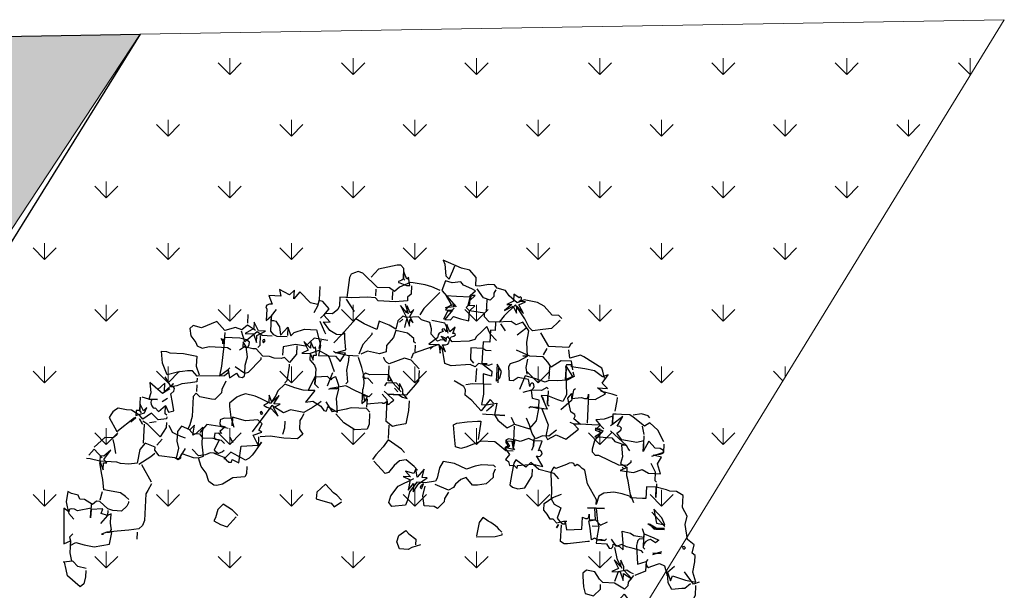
# Model space of a CAD drawing. Header units: millimetres. Extents: x 53645 to 137188, y 78097 to 135542.
# Tile 143 of 256: x 90529 to 94828, y 95304 to 97796. Entities that reach past the tile are written whole.
import ezdxf

# ---------------------------------------------------------------- set-up
doc = ezdxf.new("R2010")
doc.units = ezdxf.units.MM
doc.linetypes.add('CONTI', pattern=[0])
doc.layers.add('axis_dim', color=40, linetype='CONTI')
doc.layers.add('tree', color=67, linetype='Continuous')
doc.layers.add('GP-graas', color=94, linetype='Continuous', lineweight=9)
doc.layers.add('line 1 GP', color=90, linetype='Continuous', lineweight=0, plot=False)
doc.linetypes.add('ограждение1', pattern='A,6.35,-2.54,[133,ltypeshp.shx,S=2.54,R=0,X=-2.54,Y=0],-2.54,25.4', length=36.83)
pattern_1 = [(90, (91714.96, -74594.3), (-269.4077, 269.4077), [71.4375, -467.3779]), (45, (91714.96, -74594.3), (-269.4077, 269.4077), [71.4375, -309.5625]), (135, (91714.96, -74594.3), (-269.4077, -269.4077), [71.4375, -309.5625])]

# ---------------------------------------------------------------- blocks, each defined once
blk = doc.blocks.new('23233')
at = {"color": 0, "linetype": 'Continuous'}
for points in [[(3616, 2098.4), (3601.3, 2152.6), (3543.2, 2224.1), (3522, 2266.8), (3475.3, 2331.8), (3429, 2359.9), (3407.2, 2332.7), (3414.1, 2307.4), (3398.9, 2291.7), (3349.1, 2260.8), (3325.9, 2310.8), (3296.4, 2312.5), (3242.2, 2297.8), (3165.3, 2259.6), (3132.2, 2231.3), (3099.3, 2173.9), (3122.3, 2131.6), (3219, 2060.9), (3254.3, 2138.2)], [(3648.6, 1934.6), (3635.3, 1919.4), (3656.5, 1876.7), (3625.9, 1839.3), (3631.1, 1755.4), (3652.4, 1712.7), (3637.5, 1660.2), (3654.6, 1597), (3623.8, 1567.4), (3587.7, 1557.6), (3571.6, 1545.5), (3518.5, 1519.5), (3503.4, 1575.5), (3518.5, 1519.5), (3466.1, 1505.3), (3449, 1568.6), (3430.9, 1563.7), (3365.9, 1546.1), (3367.9, 1538.9), (3325.6, 1515.8), (3282.4, 1496.4), (3228.1, 1489.5), (3196.1, 1500.2), (3173, 1542.4), (3179.9, 1517.1), (3149.9, 1419.9), (3151.4, 1342.7), (3138.9, 1331.6), (3129.7, 1315.5), (3117.2, 1304.4), (3102.1, 1310), (3100.6, 1294.1), (3090.7, 1287.5), (3075.3, 1287.3), (3058.9, 1290.6), (2996, 1300.7), (2987.2, 1290.6), (2977, 1299.5), (2967.2, 1314.3), (2963.4, 1321), (2948, 1413.8), (2935.8, 1458.9), (2944.8, 1490.4), (2977.8, 1518.7), (2944.6, 1569.9), (2956, 1592.3), (2969.3, 1607.6), (2982, 1611), (2985.4, 1598.3), (2982.2, 1645.9), (3065.9, 1658.9), (3083, 1595.7), (3097.8, 1605.5), (3108.7, 1608.4), (3117.9, 1603.1), (3124.1, 1587.4), (3116.2, 1616.3), (3150.6, 1625.5), (3160.4, 1560.4), (3122.5, 1550.1), (3212.8, 1574.5), (3167.7, 1562.3), (3159.5, 1635.7), (3161.2, 1665.2), (3132.6, 1735.1), (3177.8, 1747.3), (3162, 1741.1), (3143.9, 1736.2), (3131.6, 1738.7), (3127.7, 1753.1), (3181.9, 1767.8), (3192.3, 1793.9), (3202.7, 1798.6), (3212.3, 1791.5), (3218, 1777.5), (3249.4, 1797.7), (3264.9, 1819.3), (3274.2, 1785), (3282.7, 1717.5), (3325.5, 1738.7), (3340.6, 1754.5), (3392.9, 1776.3), (3397.7, 1758.3), (3445.2, 1790.5), (3471.2, 1809.1), (3448.8, 1820.5), (3426.1, 1796.9), (3412.4, 1797.1), (3397.8, 1800.9), (3387.7, 1809.8), (3380.6, 1821.5), (3389.9, 1787.2), (3366.9, 1779), (3355.4, 1785.6), (3350.2, 1797.8), (3342.7, 1811.2), (3326.2, 1915.3), (3376.2, 1909.5), (3374.1, 1924.4), (3376.1, 1938.5), (3381.9, 1945.9), (3396.5, 1942.1), (3446.6, 1936.2), (3470.7, 1954.4), (3474.6, 2011.7), (3479.5, 1993.6), (3485.4, 2043.7), (3501.7, 2019), (3566.8, 2057.9), (3620.9, 2080.3), (3617, 2023), (3639.3, 1969), (3648.6, 1934.6)], [(3590.8, 2083.8), (3554.6, 2103.1), (3538.3, 2098.7), (3482.2, 2091.3), (3471.6, 2051.6), (3479.5, 1993.6), (3524.9, 1969.1)], [(3638.9, 2085.2), (3607.1, 2088.2), (3571.8, 2010.8)], [(3291.5, 1971.9), (3254.7, 2000.7), (3249.3, 2020.6), (3226.3, 2033.8), (3179.9, 1990.2), (3116.7, 1973.1), (3103, 1952), (3086.2, 1906.7), (3043, 1887.3), (3020.5, 1898.6), (3015.6, 1916.7), (3007.7, 1974.7), (3009.3, 2011.9), (3051.5, 2035), (3096.1, 2006.3), (3102.9, 1981)], [(3277.6, 1987.5), (3244.6, 1930.1), (3249.5, 1912.1), (3240.7, 1872.9), (3231.5, 1907.2), (3204.6, 1863.1), (3217.7, 1915.1), (3178.5, 1923.9), (3223.7, 1936.1), (3229.5, 1986.1), (3239.8, 1948.2), (3277.6, 1987.5)], [(3294, 1962.9), (3277.9, 1950.7), (3260.9, 1934.5), (3212.8, 1933.2), (3182.4, 1981.2)], [(3388.2, 1901.1), (3376.2, 1909.5), (3362.1, 1961.9), (3298.8, 1973.8)], [(3237.6, 1920.5), (3222.7, 1868), (3222.2, 1798.1)], [(3370.4, 1859.4), (3364.3, 1846.2), (3321.6, 1824.9), (3287.4, 1807.9), (3263.2, 1789.8), (3233.2, 1793.3), (3214.5, 1747.5)], [(3470.9, 1875), (3420.8, 1880.8), (3470.9, 1875)], [(3467.9, 1885.8), (3422.8, 1873.6)], [(3599.4, 1872.9), (3591.2, 1874.5), (3591, 1882.3), (3597.3, 1887.8), (3606.5, 1882.5), (3599.4, 1872.9)], [(3383, 1841.5), (3377.7, 1832.3), (3397.7, 1758.3), (3396, 1728.7)], [(3189.2, 1740.7), (3177.8, 1747.3), (3141.6, 1737.5), (3124.2, 1723.1), (3105.5, 1727.7), (3113.1, 1663.9), (3114.3, 1623.5), (3150.6, 1625.5), (3172.1, 1660.5), (3213.7, 1650.3)], [(3513.5, 1760.5), (3468.3, 1748.3), (3430.5, 1709)], [(3515.4, 1753.2), (3470.2, 1741), (3439.5, 1711.4), (3457.5, 1745.3), (3515.4, 1753.2)], [(3093.5, 1736.1), (3084.5, 1733.7), (3037.4, 1728.7), (2971.2, 1722.5), (2953.2, 1717.6), (2936.2, 1701.4), (2960.6, 1611)], [(3518.3, 1742.4), (3465.6, 1650.6)], [(3520.8, 1733.4), (3512.5, 1692.4), (3479.5, 1635), (3477.6, 1713.9), (3520.8, 1733.4)], [(3161.2, 1665.2), (3125, 1655.5)], [(2627.4, 1588.8), (2624.9, 1597.8), (2587.7, 1599.4), (2484.5, 1579.3)], [(2994.4, 1600.8), (2976.3, 1595.9), (2937.3, 1597), (2922.8, 1571.7), (2906.5, 1567.3), (2895.3, 1537.2), (2882.6, 1512.4), (2892.4, 1476.3), (2946.8, 1454.1), (2997.4, 1446.5)], [(2944.4, 1606.6), (2930.4, 1622.3), (2944.4, 1606.6)], [(2173.1, 1555.2), (2123.6, 1559.2), (2100.8, 1564.7), (2055.6, 1552.5), (2049.6, 1510.2), (2067.9, 1478.3), (2111.8, 1459.1), (2123.2, 1481.6), (2153.8, 1519), (2146, 1547.9)], [(2629.3, 1581.6), (2620.1, 1565.5), (2610.4, 1551.3), (2602, 1539.3), (2591.3, 1528.6), (2581.1, 1516.2), (2568.6, 1505.1), (2556.6, 1492.1), (2542.8, 1478.7), (2516.9, 1502.7), (2486.5, 1572.1)], [(3212.8, 1574.5), (3122.5, 1550.1)], [(3378.5, 1578.6), (3370.8, 1528), (3370.9, 1499), (3374.1, 1451.4), (3371.9, 1423.6), (3384.1, 1378.5)], [(3523.4, 1501.4), (3503.4, 1575.5)], [(3525.8, 1492.4), (3520.5, 1483.2), (3532.8, 1438.1), (3517.9, 1385.6)], [(3585.5, 1314.7), (3558.4, 1307.3), (3532, 1261.4), (3489.8, 1310.1), (3504.9, 1254.1), (3465.9, 1255.2), (3387.5, 1222.4), (3367.9, 1180.2), (3394.4, 1168), (3399.2, 1157.7), (3392.1, 1148), (3378.1, 1142.3), (3421.2, 1097.7), (3354.8, 1128.2), (3367, 1083.1), (3316.9, 1088.9), (3269.8, 1083.9), (3287.8, 1117.9), (3255.2, 1138.1), (3288.4, 1158.7), (3245.4, 1174.3), (3290.6, 1186.5), (3335.7, 1198.7), (3348.4, 1223.4), (3406.8, 1258.6), (3379.7, 1251.3), (3372.1, 1315.1), (3353.3, 1348.8), (3384.1, 1378.5), (3343.1, 1386.8), (3413.4, 1413.5), (3463.4, 1407.7), (3492.9, 1435), (3557.9, 1452.6), (3552.2, 1394.8), (3582.3, 1362.3), (3539.1, 1342.8), (3558.6, 1342.3), (3579, 1345.9), (3595.4, 1342.5), (3601.1, 1328.6), (3585.5, 1314.7)], [(330.7, 1299.5), (321.4, 1333.8), (304, 1369.8), (279.2, 1382.5), (223.9, 1307.5), (224.1, 1270.7), (223.6, 1229.8)], [(2386.8, 1302.8), (2357.6, 1331.7), (2352.7, 1349.8), (2308.1, 1378.4), (2293, 1362.7), (2238.8, 1348.1), (2244.4, 1291.4), (2267.6, 1241.5)], [(3001.3, 1360.3), (2981.5, 1325.9), (2956.3, 1311.3), (2903.3, 1285.3), (2867.4, 1238.8), (2835.2, 1257.3), (2790.8, 1206.5), (2775.1, 1221.6), (2752.7, 1275.7), (2727.1, 1334.7), (2740.4, 1349.9), (2767.4, 1364.9), (2805.5, 1367.5), (2859.2, 1312.2), (2868.9, 1276.1)], [(3412.4, 1345.4), (3409.5, 1356.3), (3387, 1367.6), (3341.8, 1355.4), (3243.8, 1280.5), (3227.6, 1276.1), (3213.9, 1254.9), (3218.8, 1236.9), (3240, 1194.1), (3300.3, 1150.3)], [(3357, 1371.2), (3362.2, 1380.3), (3357, 1371.2)], [(2670.2, 1222.3), (2663.6, 1210.9), (2600.4, 1193.8), (2561.8, 1193), (2511.8, 1198.9), (2454, 1154.2), (2394.6, 1130.4), (2367.2, 1159.8), (2341.2, 1212.9), (2329.6, 1227.2), (2272.5, 1223.4), (2227.3, 1211.2), (2177, 1253.8), (2155.8, 1296.5), (2139.4, 1321.2), (2064.2, 1312.5), (2051.5, 1287.8), (2070.3, 1254.1), (2121.1, 1209.6), (2214.6, 1186.4)], [(3610.4, 1294.3), (3598.2, 1339.4), (3528.1, 1347.6)], [(333.7, 1288.7), (290.4, 1269.2), (270.7, 1234.8), (216.3, 1227.9)], [(2288.9, 1198.7), (2261.8, 1191.4), (2283, 1148.7), (2234.7, 1184.1), (2237.8, 1136.5), (2221.5, 1161.1), (2179.2, 1138.1), (2198.5, 1174.3), (2160.6, 1164.1), (2194.1, 1190.6), (2170, 1244.2), (2207.3, 1213.5), (2195.1, 1258.7), (2234.4, 1220.9), (2288.9, 1198.7)], [(2667.3, 1233.2), (2651.4, 1256), (2646, 1275.9), (2600.6, 1300.5), (2552.5, 1299.1), (2525.4, 1291.8), (2499.6, 1244.1), (2469.5, 1247.6), (2435.1, 1267.4), (2419.4, 1282.5), (2389.7, 1291.9), (2324.7, 1245.3)], [(2955.1, 1136.5), (2910, 1124.3), (2902.6, 1151.4), (2910, 1124.3), (2885.8, 1106.1), (2835.7, 1112), (2808.8, 1097), (2789.4, 1140.2), (2801.6, 1095), (2775.4, 1084.1), (2759, 1087.4), (2755.6, 1100), (2765.2, 1122), (2744.2, 1128), (2762, 1169.6), (2734.8, 1191.3), (2748.1, 1206.6), (2747.8, 1222), (2749.5, 1230.2), (2772.2, 1232.5), (2787.6, 1254.1), (2792, 1237.8), (2876.3, 1249), (2927.5, 1274.5), (2906.5, 1208.7), (2918.2, 1215.7), (2926.4, 1214.1), (2933.3, 1210.1), (2938.9, 1203.9), (2939.5, 1194.3), (2937.3, 1187.9), (2932.9, 1182.9), (2922.9, 1184), (2955.1, 1136.5)], [(3417.5, 1290.6), (3411.4, 1277.3), (3406.8, 1258.6), (3336.5, 1160.1)], [(3613.3, 1283.4), (3593.8, 1212.2), (3558.9, 1162.1), (3526.4, 1174.6), (3475.4, 1112.4), (3460.3, 1096.6), (3415.1, 1084.4), (3388, 1077.1), (3369.9, 1072.2), (3354.8, 1128.2), (3343.8, 1133)], [(3512.3, 1227), (3489.8, 1310.1)], [(303, 1086.5), (280.1, 1099.7), (281.9, 1121.5), (264.8, 1184.8), (263.4, 1232.9)], [(1217.8, 1180.6), (1196.2, 1145.7), (1151.6, 1102.7), (1116.7, 1124.2), (1093.7, 1166.5), (1082.1, 1180.8), (1113.3, 1208.6), (1146.5, 1229.2), (1206.8, 1185.4)], [(1798.6, 1219.4), (1778.4, 1186.8), (1763.2, 1171), (1730.3, 1113.7), (1672.9, 1146.6), (1663.1, 1182.8), (1696.8, 1201.6), (1739, 1224.6), (1750.4, 1247.1), (1796.2, 1228.4)], [(2261.5, 1228.2), (2253.3, 1229.9), (2244.1, 1235.1), (2239.9, 1243.7), (2245.2, 1252.8), (2261.5, 1228.2)], [(3514.2, 1219.8), (3515.6, 1171.7)], [(533.5, 1022.8), (513, 1027), (479.3, 1008.2), (495.1, 985.3), (430, 975.4), (417.8, 1020.6), (431.9, 968.2), (354.8, 966.7), (340.5, 955.1), (322.9, 948.4), (311.1, 949.1), (307.6, 961.8), (283.6, 935.9), (242.7, 1130.3), (281.9, 1121.5), (275.1, 1146.8), (308.9, 1136.6), (351.1, 1159.6), (403.3, 1181.5), (489.5, 1185.4), (515.6, 1124.6), (488.5, 1117.3), (501.7, 1118.9), (510.4, 1115.4), (516.4, 1107.4), (517.1, 1097.9), (518.7, 1084.7), (519.8, 1073.4), (521.4, 1060.3), (526.1, 1049.9), (533.5, 1022.8)], [(653.6, 1152.2), (643.3, 1190.1)], [(2785, 1156.4), (2747, 1146.2), (2711.1, 1099.6), (2697.8, 1084.4), (2623.7, 1064.4), (2534.5, 1079), (2504.9, 1080.7), (2478.5, 1063.9), (2485.4, 1009.5), (2493.5, 943.9), (2512.6, 937.4), (2571.1, 943.5), (2627.2, 951), (2645.3, 955.8), (2640.9, 972.1), (2609.9, 1051)], [(2774.2, 1124.4), (2761.7, 1092), (2790.6, 1099.8), (2787.4, 1147.4), (2751.4, 1129.9), (2774.2, 1124.4)], [(2821.6, 1020.9), (2789.4, 1140.2), (2794.6, 1149.4)], [(2912.9, 1113.5), (2902.6, 1151.4), (2885, 1173.8)], [(3390, 854.7), (3358.1, 857.7), (3320.8, 816.6), (3270.8, 793.4), (3200.5, 766.6), (3203.4, 755.8), (3175.8, 750.3), (3169.3, 760.2), (3168.5, 777.4), (3164.1, 793.6), (3141.4, 913.5), (3113.6, 944.8), (3088.4, 930.2), (3039.1, 897.5), (3026.9, 942.7), (3039.1, 897.5), (3003, 887.7), (3020.1, 968), (2991.2, 960.1), (3006.6, 1053.5), (2981, 1112.5), (2985.2, 1133), (3037.6, 1118.1), (3084.7, 1152.1), (3164.8, 1113.7), (3145.1, 1079.3), (3181.2, 1089.1), (3152.4, 1052.2), (3163.5, 1039.7), (3162.4, 1029.7), (3154.8, 1021.8), (3144.1, 1011.2), (3143.8, 933.5), (3171, 911.8), (3163.6, 938.9), (3219.8, 946.3), (3235.1, 954.3), (3247.7, 957.8), (3255.1, 952), (3261.3, 936.2), (3254, 963.3), (3290.1, 973.1), (3353.6, 953.4), (3316.2, 912.3), (3370.4, 927), (3348.8, 892), (3390, 854.7)], [(3266.7, 1131.5), (3257.6, 1129.1), (3291.3, 1147.9), (3266.7, 1131.5)], [(787.6, 907.3), (759.8, 938.6), (745.4, 956), (706.8, 1098.7), (690.5, 1123.4), (665.7, 1136.1), (610.4, 1132.8), (545.2, 1122.9), (488.5, 1117.3), (458.5, 1120.8)], [(458.5, 1120.8), (467.6, 1123.2), (458.5, 1120.8)], [(2244.9, 1146.2), (2231.7, 1123.2), (2195.8, 1076.7), (2157.8, 1074.1), (2123.3, 1093.9), (2086, 1124.5), (2066, 1126.9), (2019.8, 1046.5)], [(3044.5, 1092.8), (2997.3, 1116.9), (2962.9, 1107.6), (2921.9, 1115.9), (2909.4, 1083.4), (2905.3, 1033.9), (2897, 992.9)], [(2987.1, 1125.8), (2987.1, 1125.8), (2987.1, 1125.8), (2987.1, 1125.8), (2987.1, 1125.8)], [(3302.8, 1141.3), (3287.8, 1117.9), (3242.6, 1105.7), (3145.1, 1079.3), (3129, 1067.2)], [(3565.7, 1136.8), (3559.6, 1123.5), (3525.9, 1104.7), (3478.3, 1101.5)], [(520.3, 999.9), (513, 1027), (464.6, 1062.4)], [(2974.9, 955.8), (2931.7, 936.3), (2976.9, 948.5), (2987.1, 910.6), (2952.9, 893.6), (2956.1, 846), (2969.9, 838.1), (2975.9, 830), (2976.6, 820.5), (2974.4, 814.1), (2969.5, 810.8), (2964.1, 809.4), (2956.7, 815.1), (2952, 825.5), (2953.2, 785.1), (2899.1, 762.7), (2869, 774), (2849.1, 768.6), (2861.9, 692.6), (2873.5, 678.3), (2923.6, 672.4), (2976, 657.5), (2950.7, 650.7), (2976, 657.5), (2988.8, 581.5), (3012.7, 522), (2990.6, 467.6), (2950, 474.1), (2927.3, 450.5), (2842.3, 435.2), (2830.1, 480.4), (2804.8, 473.6), (2787.2, 538.6), (2751, 528.8), (2719.8, 644.5), (2746.9, 651.8), (2719.8, 644.5), (2763.7, 697.1), (2756.4, 724.2), (2714.2, 701.1), (2692.1, 811.5), (2669.7, 865.5), (2696.8, 872.8), (2754, 876.6), (2727.8, 937.4), (2782, 952.1), (2727.8, 937.4), (2738.6, 969.4), (2780.7, 1021.5), (2824, 1011.9), (2900, 1053.7), (2900, 1053.7), (2948.3, 1018.4), (2974.9, 955.8)], [(3129, 1067.2), (3129, 1067.2), (3129, 1067.2), (3129, 1067.2), (3129, 1067.2)], [(3261.3, 936.2), (3219.3, 1091.6)], [(3412.4, 986.8), (3407.5, 1004.8), (3383.4, 1058.4)], [(642.9, 976.8), (640.9, 984), (627, 999.6), (592.6, 1019.4), (547.4, 1007.2), (522.2, 992.6), (487.3, 942.5), (469.3, 937.6), (444.5, 950.3), (406.2, 912.8), (380.9, 905.9), (377.2, 883.6), (343, 866.6), (326.1, 850.4), (303.7, 904.5), (303.6, 933.5), (305.2, 970.8), (324.5, 1007)], [(437.3, 948.3), (417.8, 1020.6)], [(1325.2, 926.6), (1315, 964.6), (1301.1, 980.2), (1235.9, 970.3), (1171.4, 993.6), (1140.6, 993), (1124.3, 988.6), (1100.3, 962.8), (1096.2, 913.2), (1076.6, 871.1), (1072.5, 821.5)], [(2195.3, 1035.8), (2183.9, 1013.3), (2122, 948.2), (2086.5, 979.3), (2038.1, 1014.7), (2013.2, 1035.1)], [(2824, 1011.9), (2815.7, 970.9)], [(3195.9, 891.4), (3184.9, 896.2), (3160.7, 949.8), (3092.3, 987.5)], [(510.5, 892.5), (489.3, 935.3)], [(645.8, 965.9), (632.1, 944.8), (609.9, 919.4), (522.5, 884.1), (528.1, 827.5), (528.8, 788.9), (532.7, 731.8)], [(2143.5, 868.7), (2124, 940.9)], [(2782, 952.1), (2682.7, 925.2), (2662.8, 919.9)], [(3020.1, 968), (3002, 963.1), (2931.7, 936.3), (2920.7, 941.1)], [(3046.4, 870.4), (3026.9, 942.7), (3034, 952.3)], [(3414.9, 977.7), (3389.7, 963.2), (3336.6, 937.2), (3325.3, 914.8)], [(790.1, 898.3), (758.5, 792.8)], [(1446.5, 757.8), (1433.2, 742.6), (1458.7, 712.6), (1438.8, 685.9), (1371.3, 677.4), (1305.2, 642.1), (1293, 687.2), (1303.3, 649.3), (1258.1, 637.1), (1235.8, 640.7), (1227.6, 663.7), (1232.4, 674.7), (1242.8, 679.5), (1254.9, 684.7), (1218.7, 704), (1226.6, 717.7), (1190.5, 708), (1182.3, 731), (1185.8, 739.7), (1194.3, 743.9), (1206.5, 749.1), (1166.1, 798.3), (1187, 821.4), (1161.7, 814.6), (1211, 847.3), (1219.7, 865.2), (1233, 880.4), (1247.5, 884.3), (1253.2, 870.3), (1285, 896.4), (1318.4, 808.5), (1411.2, 823.9), (1396.4, 763.7), (1446.5, 757.8)], [(1423.4, 778.7), (1408.7, 832.9), (1382.9, 856.9), (1367.6, 870.2), (1346.5, 883.9), (1325.5, 889.9), (1254.4, 830), (1208, 858.1)], [(2281.3, 760.5), (2267.1, 812.9), (2236.8, 882.2), (2181.4, 878.9), (2161.4, 881.3), (2132.1, 846.2), (2163.9, 728.8), (2142.8, 692)], [(2735.9, 871.8), (2722.7, 848.8), (2660.5, 899.8), (2620.4, 832.8), (2591.6, 795.9), (2599.4, 767), (2594.8, 748.3), (2548.4, 704.8)], [(2733, 882.6), (2687.6, 907.2)], [(3011.8, 926.9), (3008.3, 896.9), (3011.8, 926.9)], [(1133.2, 661.5), (1089.2, 688.3), (1068.6, 692.5), (1090.5, 640.3), (1057.9, 660.5), (1017.6, 630.2), (989.9, 653.8), (975.8, 706.2), (976.4, 747), (951.4, 796.5), (970.7, 803.7), (977.1, 801.5), (980.1, 790.7), (987.1, 779), (1043.6, 813.7), (1072.5, 821.5), (1102.6, 818), (1108.8, 751.8), (1133.2, 661.5)], [(1220.3, 813), (1209.3, 817.7), (1187, 821.4), (1141.8, 809.2), (1113.6, 813.2), (1075.5, 810.7), (1048.6, 766.6)], [(1432.3, 810.2), (1408.7, 832.9), (1432.3, 810.2)], [(1694.9, 706.7), (1680.5, 724.1), (1666.6, 739.7), (1654.3, 784.9), (1665.1, 816.9), (1631.1, 834.9), (1558.9, 815.3), (1486.8, 788.1), (1432.4, 781.1)], [(2052.1, 783.8), (2036.9, 839.8), (2020.6, 864.5), (1953.6, 854.2), (1901.4, 803.2), (1868.5, 745.8)], [(3202.2, 796.2), (3204.4, 823.9), (3162.9, 834), (3106.7, 826.6), (3061.6, 814.4), (3040.6, 820.4), (2989.5, 787.1), (2940, 762.1), (2892.9, 828.9)], [(3049.4, 859.6), (3042.3, 849.9), (3010.3, 860.6), (2956.1, 846), (2906.6, 850)], [(3169, 775.6), (3173.4, 759.3), (3195.4, 821.5), (3153.9, 831.6), (3169, 775.6)], [(3367, 867.9), (3365.9, 828.8), (3363.1, 810.6), (3278.9, 727.7), (3262.8, 715.6), (3201.9, 718.6), (3206.9, 671.4)], [(1010.7, 756.3), (959.8, 808.5), (944.1, 794.5), (863, 764.9), (845.5, 729.1), (849.9, 712.8), (800.6, 680.1), (764.2, 707.1), (735.1, 778.8), (688, 773.8), (642.9, 761.6), (624.9, 749), (534.6, 724.6), (485.1, 699.6), (465.3, 694.2)], [(607.7, 676.5), (562.3, 701), (542.4, 695.7), (534.6, 724.6), (542.3, 775.1), (552.5, 737.2), (570.6, 742), (557.4, 719.1), (607.7, 676.5)], [(840.6, 747.2), (815.9, 759.9), (742.2, 788.4)], [(1311.8, 438.4), (1279.7, 478.1), (1274.9, 496.2), (1230.3, 524.9), (1212.2, 520), (1151.9, 492.1), (1136.9, 468.6), (1115.8, 482.3), (1096.2, 554.6), (1086.5, 590.7), (1065.2, 633.4), (1050.8, 650.8), (1071.1, 683.5), (1107.2, 693.2), (1118.1, 717.5), (1174.1, 732.6), (1217.3, 752.1), (1230.5, 775)], [(1267.4, 746.2), (1277.6, 780), (1267.4, 746.2)], [(1583.3, 725), (1573, 762.9), (1554.7, 794.8)], [(2054, 776.6), (2041.3, 751.9), (1960, 729.9), (1930.5, 731.6), (1882.4, 730.2), (1853.3, 730.1), (1831.4, 668)], [(2744.2, 769.3), (2706.3, 759.1), (2644.8, 742.5), (2606.7, 739.9)], [(2804.7, 688.8), (2783.3, 768.2)], [(3205.1, 785.4), (3208.3, 737.7), (3152.3, 722.6), (3090.2, 744.6), (3078.9, 714.4), (3059.1, 680), (2986.9, 660.4), (2922.4, 612)], [(3081.1, 742.1), (3063.5, 807.2)], [(1804.3, 660.6), (1793.3, 665.4), (1749.8, 682.8), (1696.8, 699.5), (1627.5, 669.1), (1586.5, 677.4), (1531.2, 623.7), (1394.1, 743.6)], [(1915.3, 572.4), (1913.1, 544.7), (1905.4, 544.5), (1897.2, 546.2), (1888.5, 549.7), (1881.2, 555.4), (1868, 532.5), (1801, 522.1), (1790.7, 560.1), (1802.9, 514.9), (1747.1, 585.1), (1781.5, 594.4), (1719.2, 645.4), (1759.1, 648.4), (1797.4, 685.9), (1807.8, 712), (1819.5, 719), (1827.8, 709.7), (1833.5, 695.7), (1880.4, 737.4), (1890.9, 662.7), (1914.1, 612.8), (1869, 600.6), (1885.2, 605), (1901.5, 609.4), (1913.8, 606.9), (1919, 594.7), (1915.3, 572.4)], [(2273.4, 746.7), (2255.4, 712.8), (2260.3, 694.7), (2249.7, 655), (2240.4, 689.4), (2215.4, 645.8), (2200.5, 593.3), (2207.5, 632), (2191.2, 627.6), (2200.5, 593.3), (2099.2, 573.6), (2077.6, 560.1), (2062.1, 567.5), (2058.7, 580.1), (2073.9, 588.1), (2067.2, 584.4), (2062.6, 587), (2059.3, 591.9), (2058.7, 601.5), (2055.8, 612.3), (2052.4, 625), (2047.1, 637.1), (2040.6, 647), (2021, 719.2), (2055.5, 699.5), (2048.1, 726.6), (2130.6, 737.2), (2136.8, 742.8), (2144, 744.7), (2152.7, 741.3), (2161.9, 736), (2160.6, 755), (2168.4, 755.2), (2182.1, 747.3), (2200, 738.5), (2171.7, 699.9), (2233.1, 716.5), (2250.1, 732.7), (2273.4, 746.7)], [(2042.3, 676.5), (2058.4, 688.6), (2040.2, 712.8), (2042.3, 676.5)], [(2055.5, 699.5), (2043.3, 744.6)], [(2370.9, 608.3), (2355.8, 664.3), (2319.4, 691.3), (2271.1, 726.7), (2171.7, 699.9), (2158, 678.7)], [(2683.6, 663.7), (2664, 736)], [(2816.1, 711.2), (2801.1, 666.4), (2776.7, 756.8), (2799.6, 743.6), (2816.1, 711.2)], [(2971.6, 673.8), (2952.2, 717), (2949.7, 755.1)], [(550.3, 709.4), (517.4, 652), (481, 679)], [(629.9, 701.9), (633.1, 654.2), (631.9, 622.9)], [(817.1, 576), (789.7, 677.2)], [(940.7, 592), (933.4, 619.1), (890.3, 663.7), (837, 581.4), (814.3, 557.8)], [(898.2, 677.5), (861.9, 704.5)], [(1025.8, 700.3), (1002.5, 686.2), (962.7, 654.2), (952.6, 612.7)], [(1268.7, 698.1), (1226, 676.9), (1157.5, 650.6), (1109.2, 686)], [(1781.5, 594.4), (1720, 577.8), (1677.3, 556.5), (1628, 523.8), (1581.6, 552), (1565.7, 574.8), (1526.4, 612.7), (1479.1, 572.7), (1453.1, 554.1), (1403.1, 530.9), (1373.6, 532.6), (1352.6, 538.6), (1305.4, 562.6), (1300.5, 580.7), (1296.2, 639.6), (1300.1, 696.9)], [(1469, 645.6), (1460.8, 647.3), (1460.7, 655), (1465.1, 660.1), (1473.8, 656.6), (1469, 645.6)], [(1583.8, 579.7), (1535.6, 607.4), (1529.6, 565.1), (1519.3, 603), (1508.4, 607.8), (1489.2, 614.2), (1488.7, 616), (1495.4, 619.8), (1503, 627.7), (1526.3, 641.7), (1554, 689.9), (1539.1, 637.4), (1578.8, 626.8), (1544.5, 617.6), (1583.8, 579.7)], [(2090.4, 677.9), (2067.4, 691.1), (2002.5, 644.4), (1955.1, 604.5), (1924.3, 603.9), (1869, 600.6), (1858, 605.4)], [(2248.3, 703.1), (2240.4, 689.4), (2245.3, 671.3), (2233.5, 650.6), (2179.3, 636), (2165.8, 649.8)], [(2217.1, 675.3), (2230.3, 698.3), (2217.1, 675.3)], [(2774, 659.1), (2753.5, 663.3), (2701.7, 639.6), (2678.3, 654.6), (2654.1, 636.4), (2550, 619.9), (2518.6, 599.8), (2522.4, 542.6), (2522, 515.4), (2509.3, 490.6), (2359.2, 508.2), (2342.3, 534.7)], [(3089.4, 639.7), (3062.1, 669.1)], [(3235.2, 638.4), (3221.9, 644.5), (3209.8, 660.6), (3101.4, 631.3), (3075.8, 546.8)], [(659.2, 593.5), (657.3, 600.7), (634.3, 613.9), (589.2, 601.7), (520.3, 641.2)], [(2105, 623.7), (2084.8, 591.1), (2066.7, 586.2), (2063.8, 525.3), (2058.6, 465.7)], [(2212.7, 548.1), (2191.2, 627.6)], [(2784, 586.2), (2755.1, 578.4), (2741.8, 563.2), (2678.5, 546.1), (2661.4, 609.3), (2674.6, 632.3)], [(948.5, 563.1), (945.6, 573.9), (898.5, 569), (871.6, 524.9), (817.2, 547), (804, 524), (766.2, 484.7), (739.1, 477.4), (695.9, 458), (679, 463.1), (662.9, 472.3), (647.7, 485.6), (636.5, 498.1), (662.2, 582.6), (774, 527.5)], [(781.2, 529.5), (749.1, 548), (781.2, 529.5)], [(799.1, 542.1), (809.9, 574.1), (799.1, 542.1)], [(886.5, 577.4), (848.4, 574.8)], [(951, 554.1), (943.9, 544.4), (956.1, 499.2)], [(1911.4, 515.1), (1901.4, 444.6), (1897.8, 422.3), (1850.4, 382.3), (1800.4, 388.2), (1791.1, 422.5), (1810.9, 456.9), (1813.2, 476.9), (1790.7, 560.1), (1805.7, 583.5)], [(1898.6, 519.4), (1853.8, 584.9)], [(2008.1, 444.3), (2000.8, 471.4), (1977.6, 521.4), (1969.5, 587.1), (1958.1, 593.7)], [(2373.4, 599.3), (2340.4, 541.9), (2306.2, 524.9), (2215.6, 537.3), (2204.9, 526.6), (2198.4, 515.1), (2195.9, 502.8), (2196, 495.1)], [(761.3, 502.8), (761.3, 502.8), (761.3, 502.8), (761.3, 502.8), (761.3, 502.8)], [(852.3, 488.6), (829.4, 501.8), (820.6, 462.6), (811.3, 496.9), (791.5, 491.6), (784.1, 518.7), (833.7, 514.6), (852.3, 488.6)], [(817.4, 510.2), (811.3, 496.9), (830.9, 424.7)], [(1024.5, 389.8), (967.1, 422.7), (979.3, 377.5), (933.4, 403.9), (898, 355.6), (891.9, 414), (873.6, 445.9), (918.8, 458.1), (891.7, 450.8), (884.3, 456.5), (880, 465.1), (879.4, 474.6), (880.6, 484.6), (884.5, 491.5), (886.7, 497.9), (891.6, 501.2), (897.5, 500.8), (910.7, 523.8), (956.1, 499.2), (964.9, 538.4), (993.9, 538.5), (997.1, 490.9), (998.5, 442.8), (1016.9, 432.3), (1024.4, 418.8), (1021.4, 408.3), (1008.7, 404.9), (1024.5, 389.8)], [(1675.4, 420.3), (1672.4, 431.1), (1641.9, 508.2), (1629.9, 516.6)], [(2826.2, 537.5), (2799.4, 493.4), (2789.8, 450.1), (2757.2, 470.4), (2722.2, 492), (2708.8, 505.8), (2677, 508.8), (2584.7, 491.6), (2566.7, 457.7), (2541.5, 472.2), (2525.2, 467.8), (2505.2, 470.1), (2478.3, 426), (2486.2, 397.1), (2486.4, 360.4), (2444.2, 337.3), (2430.5, 316.2), (2365.3, 306.3), (2347.4, 293.7), (2314.8, 314), (2293.5, 356.7), (2262.8, 327.1), (2213.4, 294.3), (2190.4, 336.6), (2127.3, 290.4), (2088.9, 252.9), (1992.3, 323.7), (1942.1, 358.6)], [(2380.4, 465.5), (2370.7, 501.6)], [(2617, 415.1), (2582.6, 434.8), (2574.8, 392), (2564.5, 430), (2557.1, 414.4), (2548.6, 410.1), (2541.7, 414.1), (2546.5, 425.1), (2532.3, 427.1), (2524.1, 428.7), (2516.3, 436.3), (2510.1, 452.1), (2455.1, 476), (2509.3, 490.6), (2506.2, 538.3), (2515.9, 502.1), (2535.2, 538.4), (2527.4, 495.5), (2543.7, 499.9), (2557.3, 499.7), (2564.7, 494), (2570.4, 480), (2584.8, 462.6), (2600.2, 462.9), (2609.4, 457.6), (2607.7, 449.4), (2596.9, 446.5), (2617, 415.1)], [(2479.8, 492.4), (2456.9, 505.5), (2479.8, 492.4)], [(3194.2, 503.2), (3183.2, 508), (3136.8, 536.2), (3089.7, 531.2), (3032.5, 527.4), (3017.6, 503.9), (3004.5, 451.9), (2969.8, 365), (2897.2, 411.3), (2862.1, 440.6), (2807.9, 426), (2787.7, 393.3), (2793, 373.5), (2713.7, 344.3), (2700.5, 321.3), (2724, 306.3), (2736.2, 261.2), (2770.1, 243.2), (2753.2, 227), (2712.4, 198.5), (2701, 176), (2653.9, 171.1), (2619.7, 154.1), (2587.5, 201.6), (2646.3, 306.7)], [(3206.1, 494.8), (3192.5, 473.7), (3156.3, 463.9), (3123.4, 406.5), (3092.1, 378.7), (3022.8, 348.3), (2981.8, 356.6), (2945.9, 310.1), (2933.8, 275.8), (2891.1, 254.6), (2879.7, 232.1), (2850.8, 224.3), (2795.5, 221), (2777.4, 216.1), (2789.6, 170.9), (2763.8, 123.2), (2720.5, 103.8), (2631.4, 39), (2635.1, 61.3), (2627, 127), (2640.7, 148.1), (2671, 107.8), (2687.3, 83.2)], [(2886.1, 495.5), (2868.7, 452.1)], [(2999.3, 506.8), (2943.9, 532.5)], [(918.8, 458.1), (873.6, 445.9), (839.9, 427.1)], [(975.4, 463.7), (941.1, 475.8)], [(1149.1, 423.5), (1139.4, 459.6)], [(1472.2, 239.4), (1438.1, 222.4), (1354.9, 199.9), (1342.7, 245.1), (1306.2, 351.5), (1283, 401.5), (1337.9, 377.6), (1334.8, 425.2), (1378.2, 407.8), (1387.8, 429.8), (1404.9, 438.3), (1418.2, 432.2), (1423.4, 420), (1435.6, 374.9), (1456.8, 332.2), (1462, 277.3), (1451.2, 245.3), (1443.9, 272.4), (1466.9, 280.6), (1476.1, 275.3), (1480.3, 266.8), (1485.6, 254.6), (1472.2, 239.4)], [(2013.3, 317.8), (1992.3, 323.7), (1965.2, 316.4), (1934.4, 286.8), (1910.5, 231.8), (1946.6, 241.6), (1920.2, 195.7), (1956.6, 168.7), (1930.7, 121), (1917.3, 113.5), (1909.1, 115.1), (1905.3, 121.9), (1898.8, 131.7), (1862.8, 114.2), (1816.5, 41.6), (1777.3, 71.8), (1789.5, 26.6), (1757.4, 45.1), (1710, 5.1), (1709.8, 41.9), (1644.8, 24.3), (1652.4, 74.8), (1637.5, 72.7), (1623.4, 74.7), (1615.5, 82.3), (1617.5, 96.4), (1600.9, 157.8), (1635.3, 138.1), (1628.1, 157.5), (1632.1, 164.3), (1641.1, 166.8), (1653.3, 172), (1665.4, 206.3), (1662.2, 253.9), (1710.5, 218.5), (1716.4, 268.5), (1739.3, 255.4), (1798.9, 250.1), (1862.1, 267.2), (1865.5, 326.3), (1866.8, 357.7), (1843.6, 407.6), (1897.8, 422.3), (1933.9, 432), (1953.7, 466.5), (1993, 428.6), (1938.8, 414), (1997.9, 410.5), (2005.4, 346.7), (2013.3, 317.8)], [(2060.5, 458.5), (1999.1, 441.9), (1938.8, 414), (1929.9, 403.8)], [(2160.2, 347.8), (2157.8, 356.8), (2097.5, 400.6), (2063.4, 447.7)], [(2382.9, 456.5), (2375.8, 446.8), (2380.7, 428.7), (2351.9, 391.9), (2291.6, 363.9), (2270.5, 398.9), (2223.9, 434.8), (2214.7, 469.1), (2175.6, 470.2), (2113.5, 441.8), (2074.3, 450.6)], [(2571.6, 439.6), (2571.8, 402.9), (2565.9, 381.9), (2498.4, 352)], [(2555.2, 464.3), (2550.4, 482.3), (2530.6, 447.9), (2555.2, 464.3)], [(998.6, 413.8), (953.3, 430.6), (933.4, 403.9)], [(1158.4, 389.1), (1153.5, 407.2), (1117.2, 405.1), (1069.6, 402), (1039.6, 405.5), (1008.7, 404.9), (988.6, 343.2)], [(1349.4, 371), (1337.9, 377.6), (1333.1, 395.6), (1310.1, 408.8), (1161.3, 378.3), (1143.4, 344.4), (1116.3, 337), (1059.1, 333.2), (1000.5, 334.8), (990.1, 266.1), (998.1, 200.4), (1025.2, 207.7), (1041.3, 219.8), (1113.6, 239.4), (1182.9, 269.7), (1168.8, 322.1), (1174.6, 372.2)], [(1529.1, 351.7), (1526.2, 362.5), (1441.6, 417.2), (1423.4, 420), (1378.5, 371.1)], [(1738.3, 330.7), (1726.1, 375.9), (1677.8, 411.3), (1657.5, 378.6), (1637.5, 381), (1599.6, 370.7), (1576.2, 356.7), (1540.1, 346.9), (1514.2, 299.2), (1496.2, 294.3), (1452.9, 274.9), (1421, 285.6)], [(1837.7, 357.6), (1826.2, 364.2), (1817.4, 324.9), (1808.2, 359.3), (1781.3, 315.2), (1794.4, 367.2), (1755.2, 376), (1800.4, 388.2), (1809.1, 427.4), (1816.5, 400.3), (1832.7, 404.7), (1837.7, 357.6)], [(2748.6, 322.7), (2712.5, 312.9), (2733.7, 270.2), (2661.5, 250.7), (2605.4, 235.5), (2622.1, 288.5), (2585.4, 309.6), (2623.4, 319.8), (2571.3, 362), (2600.2, 369.8), (2621.3, 356.1), (2656.3, 377.2), (2699.5, 396.7), (2713.7, 344.3), (2748.6, 322.7)], [(3028.9, 361.6), (2992.8, 351.8), (3008.3, 344.4), (3010.8, 335.4), (3006.8, 328.5), (2998.1, 332), (2974.1, 306.1), (2963.8, 344), (2924.6, 352.8), (2951.7, 360.1), (2904.5, 384.2), (2957, 369.3), (2966.6, 412.6), (2976.9, 374.7), (3002.8, 422.4), (2987.9, 369.9), (3028.9, 361.6)], [(1910.7, 338.5), (1840.9, 310), (1783.5, 342.9), (1731.3, 321), (1661.8, 319.7), (1649.6, 364.9)], [(1874.6, 328.8), (1853.3, 371.5)], [(2362.9, 315.3), (2341.6, 358.1)], [(2413.6, 270.9), (2390.2, 285.9), (2382.4, 243.1), (2372.1, 281), (2346.3, 233.3), (2365.3, 306.3), (2371.2, 356.4), (2380.9, 320.2), (2394.1, 343.2), (2385.3, 304), (2413.6, 270.9)], [(2633.5, 311), (2612.4, 324.6), (2594.3, 319.7), (2564, 360)], [(2821.1, 305.4), (2804, 368.7)], [(1531.6, 199.2), (1493.7, 159.9), (1457.5, 179.2), (1426.1, 159.1), (1365.2, 162), (1332.2, 104.6), (1242.5, 121.1), (1200.3, 98), (1177.3, 111.2), (1174.3, 151.1), (1193.9, 193.2), (1198.1, 213.7), (1222.2, 231.9), (1261.3, 230.8), (1360.7, 257.7), (1375.8, 273.4)], [(1551.8, 231.8), (1537.2, 286), (1523.4, 293.9)], [(1571.6, 266.2), (1569.9, 258), (1562.2, 257.9), (1556.7, 264.1), (1559.6, 274.6), (1571.6, 266.2)], [(1909.1, 301.3), (1904.9, 288.5), (1892.4, 226.9)], [(2343, 310), (2321.8, 323.6), (2343, 310)], [(2379.2, 290.7), (2375.3, 233.4)], [(2575.5, 210), (2469.8, 278.3), (2440.6, 307.3)], [(2631.2, 290.9), (2635.5, 303.7), (2588.4, 298.8), (2631.2, 290.9)], [(2763.3, 268.5), (2750.6, 265.1), (2740.6, 266.2), (2735, 272.5), (2728.8, 288.3), (2763.3, 268.5)], [(2881.4, 261.7), (2867.5, 277.3), (2862.6, 295.3), (2839.2, 310.3), (2806, 289.7), (2782.1, 234.8)], [(1336.7, 202.8), (1345.7, 234.3), (1336.7, 202.8)], [(1345.8, 205.2), (1338.4, 232.3), (1345.8, 205.2)], [(1362.3, 172.8), (1342.7, 245.1)], [(1615.1, 248.9), (1560.9, 234.3), (1538.6, 208.9), (1460.3, 247.8), (1455.5, 186.4)], [(1585.8, 213.8), (1547.8, 203.6), (1534.7, 151.6), (1525.5, 185.9), (1472.5, 202.6), (1517.6, 214.8), (1523.5, 264.9), (1533.8, 226.9), (1585.8, 213.8)], [(1696.4, 270.9), (1642.2, 256.2), (1626, 244.1), (1612.9, 221.2), (1635.3, 138.1), (1669.9, 110.6)], [(1710.5, 218.5), (1698.3, 263.7)], [(1932.4, 36.1), (1912.8, 108.4), (1896.3, 140.8), (1868.5, 172)], [(2429.8, 139.6), (2417.6, 184.7), (2394.6, 197.9), (2389.7, 216), (2322.2, 207.4), (2231.9, 183), (2220, 162.4), (2174.9, 150.1), (2091.6, 135.4), (2028.4, 118.3), (2016.2, 163.5), (2001.8, 180.9), (1967.8, 198.9), (1931.7, 189.1), (1897.3, 208.9)], [(2090.2, 212.5), (2062.1, 137.1)], [(2578.4, 199.1), (2538.2, 168.9), (2504.5, 150.1), (2441.4, 125.3), (2425.1, 120.9), (2363.6, 133.3), (2329.7, 151.3), (2307.5, 125.9), (2244.2, 108.8), (2180.6, 14.1), (2157.3, 0), (2135.5, 1.9), (2116.8, 6.5), (2102.9, 22.1), (2064.5, 128.1)], [(2320.6, 148.8), (2308.4, 194)], [(1508.9, 103.9), (1496.7, 149)], [(2232.3, 117.2), (2223, 151.5)], [(2423.9, 89.5), (2411.9, 97.9), (2404.1, 55.1), (2393.9, 93), (2382.9, 97.8), (2364.2, 102.5), (2363.2, 106.1), (2370, 109.8), (2378, 115.9), (2402.7, 132.2), (2420.7, 137.1), (2423.9, 89.5)], [(2399.2, 102.2), (2393.9, 93), (2409, 37), (2395.3, 15.9), (2375.5, 10.5), (2270.6, 11.2), (2220.4, 46.1)]]:
    blk.add_lwpolyline(points, dxfattribs=at)

msp = doc.modelspace()

# ---------------------------------------------------------------- hatches: boundary and pattern name
at = {"layer": 'GP-graas', "ltscale": 100}
h = msp.add_hatch(dxfattribs=at)
h.set_pattern_fill('GRASS', color=256, scale=15)
h.set_pattern_definition(pattern_1)
h.paths.add_polyline_path([(91055.3, 97732.8), (94827.9, 97796.4), (90602, 90901.6), (87860.7, 92581.8)])
h = msp.add_hatch(dxfattribs=at)
h.set_pattern_fill('GRASS', color=256, scale=15)
h.set_pattern_definition(pattern_1)
h.paths.add_polyline_path([(73026, 96352.8), (77926, 96352.8), (77926, 95352.8), (89486.2, 95352.8), (91055.3, 97732.8), (59227.9, 97196.4), (55227.9, 78896.4), (81450.5, 78459.4), (81139.4, 81744.2), (83067.3, 84852.8), (80101, 84852.8), (80100.6, 83702.8), (59350.8, 83702.8), (59350.8, 84702.8), (59350.8, 85002.8), (59350.8, 85302.8), (59350.8, 85602.8), (59350.8, 89827.7), (59350.8, 94352.8), (61350.8, 94352.8), (61350.8, 95352.8), (73026, 95352.8)])

# ---------------------------------------------------------------- linework, layer by layer
at = {"layer": 'axis_dim', "color": 7, "linetype": 'ограждение1', "lineweight": 30, "ltscale": 100}
msp.add_lwpolyline([(83373.9, 85347.1), (81139.4, 81744.2), (81450.5, 78459.4), (55227.9, 78896.4), (59227.9, 97196.4), (91055.3, 97732.8), (87649.5, 92241.3)], dxfattribs=at)
at = {"layer": 'line 1 GP', "ltscale": 100}
for points in [[(91055.3, 97732.8), (94827.9, 97796.4), (90602, 90901.6), (87860.7, 92581.8), (91055.3, 97732.8)], [(73026, 96202.8), (77926, 96202.8), (77926, 95352.8), (89486.2, 95352.8), (91055.3, 97732.8), (59227.9, 97196.4), (55227.9, 78896.4), (81450.5, 78459.4), (81139.4, 81744.2), (83067.3, 84852.8), (80101, 84852.8), (80100.6, 83702.8), (59350.8, 83702.8), (59350.8, 84702.8), (59350.8, 85002.8), (59350.8, 85302.8), (59350.8, 85602.8), (59350.8, 89827.7), (59350.8, 94352.8), (61350.8, 94352.8), (61350.8, 95352.8), (73026, 95352.8)]]:
    msp.add_lwpolyline(points, close=True, dxfattribs=at)

# ---------------------------------------------------------------- block references
at = {"layer": 'tree', "xscale": -0.7875, "yscale": 0.7875, "zscale": 0.7875, "rotation": 192.2479319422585}
msp.add_blockref('23233', (90346.5, 96336.2), dxfattribs=at)

doc.saveas('drawing.dxf')
